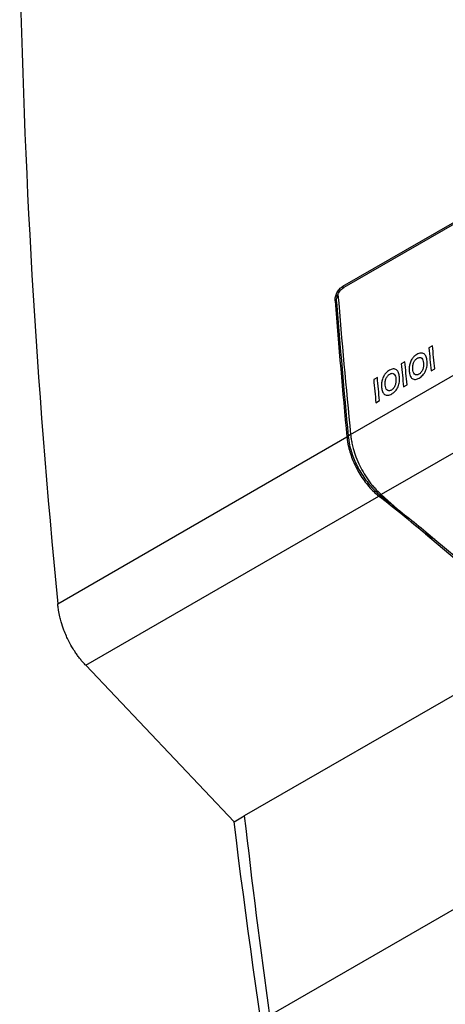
# Model space of a CAD drawing. Header units: millimetres. Extents: x -155 to 1130, y -373 to 1265.
# Tile 34 of 198: x 807 to 852, y -172 to -67. Entities that reach past the tile are written whole.
import ezdxf

# ---------------------------------------------------------------- set-up
doc = ezdxf.new("R2010")
doc.units = ezdxf.units.MM

msp = doc.modelspace()

# ---------------------------------------------------------------- linework, layer by layer
at = {"color": 7, "linetype": 'Continuous', "lineweight": 25}
for p, q in [((953.63, -30.76), (841.23, -95.65)), ((953.78, -30.85), (841.38, -95.74)), ((841.23, -95.65), (841.38, -95.74)), ((840.62, -97.25), (840.46, -97.16)), ((850.77, -101.91), (850.38, -102.13)), ((847.85, -103.6), (847.46, -103.82)), ((842.1, -111.32), (854.04, -104.42)), ((844.93, -105.28), (844.54, -105.5)), ((850.62, -104.57), (851, -104.35)), ((847.7, -106.26), (848.08, -106.04)), ((844.78, -107.94), (845.16, -107.72)), ((842.1, -111.32), (841.84, -111.47)), ((857.47, -110.67), (845.34, -117.67)), ((811.11, -129.23), (841.7, -111.57)), ((841.7, -111.57), (841.86, -111.67)), ((842.06, -112.71), (841.87, -112.6)), ((845.34, -117.67), (845.23, -117.74)), ((845.34, -117.67), (847.07, -119.21)), ((814.06, -135.75), (845.09, -117.84)), ((845.09, -117.84), (846.1, -118.44)), ((845.09, -117.84), (845.09, -117.84)), ((850.01, -121.83), (863.28, -132.98)), ((851.02, -122.42), (850.01, -121.83)), ((851.02, -122.42), (863.28, -132.73)), ((833.52, -172.83), (909.95, -128.71)), ((863.28, -132.98), (830.85, -151.7)), ((829.77, -152.33), (814.06, -135.75)), ((829.77, -152.33), (830.85, -151.7))]:
    msp.add_line(p, q, dxfattribs=at)
for centre, major_axis, ratio, start_param, end_param in [((1412.63, -366.7), (-402.16, 714.65), 0.574612, 0.891002, 0.911473), ((845.88, -113.44), (-2.94, 5.23), 0.574612, 0.911473, 0.912148), ((845.88, -113.44), (-2.94, 5.23), 0.574368, 0.911925, 1.104274)]:
    msp.add_ellipse(centre, major_axis=major_axis, ratio=ratio, start_param=start_param, end_param=end_param, dxfattribs=at)
for points in [[(807.08, -60.34), (807.46, -82.81), (808.81, -105.81), (811.11, -129.23)], [(840.76, -96.47), (841.16, -101.38), (841.61, -106.33), (842.1, -111.32)], [(840.62, -97.25), (840.98, -101.97), (841.39, -106.71), (841.84, -111.47)], [(850.38, -102.13), (850.46, -102.94), (850.54, -103.76), (850.62, -104.57)], [(851, -104.35), (850.92, -103.54), (850.84, -102.72), (850.77, -101.91)], [(847.46, -103.82), (847.54, -104.63), (847.62, -105.44), (847.7, -106.26)], [(848.08, -106.04), (848, -105.22), (847.92, -104.41), (847.85, -103.6)], [(845.16, -107.72), (845.08, -106.91), (845, -106.09), (844.93, -105.28)], [(844.54, -105.5), (844.62, -106.32), (844.7, -107.13), (844.78, -107.94)], [(841.84, -111.47), (841.84, -111.53), (841.85, -111.6), (841.86, -111.67)], [(841.86, -111.67), (841.9, -112.01), (841.97, -112.35), (842.06, -112.71)], [(845.23, -117.74), (845.52, -117.97), (845.81, -118.2), (846.1, -118.44)], [(846.1, -118.44), (846.42, -118.69), (846.75, -118.95), (847.07, -119.21)], [(847.07, -119.21), (848.4, -120.27), (849.73, -121.34), (851.02, -122.42)], [(830.85, -151.7), (831.65, -158.71), (832.54, -165.76), (833.52, -172.83)], [(853.71, -278.34), (842.82, -235.55), (834.8, -193.31), (829.77, -152.33)]]:
    msp.add_open_spline(points, degree=3, dxfattribs=at)
for points, knots in [([(840.46, -97.16), (840.45, -97.03), (840.46, -96.88), (840.53, -96.58), (840.58, -96.43), (840.72, -96.16), (840.81, -96.02), (841.01, -95.8), (841.12, -95.71), (841.23, -95.65)], [0, 0, 0, 0, 0.25, 0.25, 0.5, 0.5, 0.75, 0.75, 1, 1, 1, 1]), ([(840.76, -96.47), (840.8, -96.39), (840.84, -96.32), (840.93, -96.17), (840.98, -96.1), (841.14, -95.91), (841.26, -95.81), (841.38, -95.74)], [0, 0, 0, 0, 0.25, 0.25, 0.5, 0.5, 1, 1, 1, 1]), ([(840.62, -97.25), (840.61, -97.13), (840.61, -97), (840.67, -96.74), (840.71, -96.6), (840.76, -96.47)], [0, 0, 0, 0, 0.5, 0.5, 1, 1, 1, 1]), ([(848.71, -103.17), (848.69, -103.19), (848.66, -103.22), (848.62, -103.28), (848.6, -103.31), (848.54, -103.4), (848.51, -103.47), (848.44, -103.61), (848.41, -103.68), (848.36, -103.82), (848.35, -103.89), (848.33, -103.97)], [0, 0, 0, 0, 0.125, 0.125, 0.25, 0.25, 0.5, 0.5, 0.75, 0.75, 1, 1, 1, 1]), ([(849.12, -102.83), (849.05, -102.87), (848.98, -102.92), (848.84, -103.03), (848.77, -103.09), (848.71, -103.17)], [0, 0, 0, 0, 0.5, 0.5, 1, 1, 1, 1]), ([(850.19, -103.53), (850.18, -103.45), (850.17, -103.37), (850.14, -103.22), (850.12, -103.15), (850.07, -103.02), (850.04, -102.96), (849.96, -102.85), (849.92, -102.81), (849.77, -102.7), (849.65, -102.67), (849.46, -102.69), (849.39, -102.71), (849.26, -102.76), (849.19, -102.79), (849.12, -102.83)], [0, 0, 0, 0, 0.125, 0.125, 0.25, 0.25, 0.375, 0.375, 0.5, 0.5, 0.75, 0.75, 0.875, 0.875, 1, 1, 1, 1]), ([(849.17, -103.23), (849.21, -103.21), (849.25, -103.19), (849.33, -103.16), (849.38, -103.15), (849.5, -103.15), (849.57, -103.18), (849.69, -103.28), (849.73, -103.36), (849.78, -103.54), (849.8, -103.64), (849.81, -103.74)], [0, 0, 0, 0, 0.125, 0.125, 0.25, 0.25, 0.5, 0.5, 0.75, 0.75, 1, 1, 1, 1]), ([(848.33, -103.97), (848.32, -104.02), (848.31, -104.08), (848.29, -104.2), (848.29, -104.25), (848.28, -104.42), (848.29, -104.53), (848.3, -104.64)], [0, 0, 0, 0, 0.25, 0.25, 0.5, 0.5, 1, 1, 1, 1]), ([(848.68, -104.4), (848.68, -104.35), (848.67, -104.3), (848.67, -104.19), (848.67, -104.14), (848.69, -103.97), (848.71, -103.85), (848.77, -103.68), (848.8, -103.63), (848.85, -103.53), (848.89, -103.48), (848.96, -103.39), (849, -103.35), (849.08, -103.28), (849.12, -103.26), (849.17, -103.23)], [0, 0, 0, 0, 0.125, 0.125, 0.25, 0.25, 0.5, 0.5, 0.625, 0.625, 0.75, 0.75, 0.875, 0.875, 1, 1, 1, 1]), ([(849.81, -103.74), (849.82, -103.85), (849.82, -103.95), (849.8, -104.17), (849.78, -104.29), (849.7, -104.51), (849.64, -104.62), (849.53, -104.76), (849.49, -104.8), (849.41, -104.87), (849.37, -104.89), (849.33, -104.92)], [0, 0, 0, 0, 0.25, 0.25, 0.5, 0.5, 0.75, 0.75, 0.875, 0.875, 1, 1, 1, 1]), ([(849.37, -105.33), (849.43, -105.29), (849.5, -105.24), (849.62, -105.14), (849.68, -105.09), (849.8, -104.96), (849.86, -104.89), (849.95, -104.73), (850, -104.65), (850.11, -104.39), (850.16, -104.21), (850.2, -103.95), (850.2, -103.86), (850.2, -103.69), (850.2, -103.61), (850.19, -103.53)], [0, 0, 0, 0, 0.125, 0.125, 0.25, 0.25, 0.375, 0.375, 0.5, 0.5, 0.75, 0.75, 0.875, 0.875, 1, 1, 1, 1]), ([(845.79, -104.85), (845.77, -104.88), (845.75, -104.91), (845.7, -104.96), (845.68, -105), (845.62, -105.09), (845.59, -105.16), (845.52, -105.29), (845.49, -105.36), (845.44, -105.51), (845.43, -105.58), (845.41, -105.65)], [0, 0, 0, 0, 0.125, 0.125, 0.25, 0.25, 0.5, 0.5, 0.75, 0.75, 1, 1, 1, 1]), ([(845.76, -106.09), (845.76, -106.03), (845.75, -105.98), (845.75, -105.88), (845.75, -105.82), (845.77, -105.66), (845.79, -105.54), (845.85, -105.37), (845.88, -105.32), (845.94, -105.21), (845.97, -105.16), (846.04, -105.08), (846.08, -105.04), (846.16, -104.97), (846.2, -104.94), (846.25, -104.92)], [0, 0, 0, 0, 0.125, 0.125, 0.25, 0.25, 0.5, 0.5, 0.625, 0.625, 0.75, 0.75, 0.875, 0.875, 1, 1, 1, 1]), ([(846.2, -104.51), (846.13, -104.55), (846.06, -104.6), (845.92, -104.71), (845.85, -104.78), (845.79, -104.85)], [0, 0, 0, 0, 0.5, 0.5, 1, 1, 1, 1]), ([(847.27, -105.22), (847.26, -105.14), (847.25, -105.06), (847.22, -104.91), (847.2, -104.84), (847.15, -104.71), (847.12, -104.65), (847.04, -104.54), (847, -104.49), (846.85, -104.39), (846.73, -104.36), (846.54, -104.38), (846.47, -104.39), (846.34, -104.44), (846.27, -104.48), (846.2, -104.51)], [0, 0, 0, 0, 0.125, 0.125, 0.25, 0.25, 0.375, 0.375, 0.5, 0.5, 0.75, 0.75, 0.875, 0.875, 1, 1, 1, 1]), ([(846.25, -104.92), (846.29, -104.89), (846.33, -104.87), (846.41, -104.84), (846.46, -104.83), (846.58, -104.83), (846.65, -104.86), (846.77, -104.97), (846.81, -105.05), (846.86, -105.23), (846.88, -105.33), (846.89, -105.43)], [0, 0, 0, 0, 0.125, 0.125, 0.25, 0.25, 0.5, 0.5, 0.75, 0.75, 1, 1, 1, 1]), ([(846.45, -107.01), (846.51, -106.97), (846.58, -106.93), (846.7, -106.83), (846.76, -106.77), (846.88, -106.64), (846.94, -106.57), (847.04, -106.42), (847.08, -106.34), (847.19, -106.08), (847.24, -105.9), (847.28, -105.64), (847.28, -105.55), (847.28, -105.38), (847.28, -105.3), (847.27, -105.22)], [0, 0, 0, 0, 0.125, 0.125, 0.25, 0.25, 0.375, 0.375, 0.5, 0.5, 0.75, 0.75, 0.875, 0.875, 1, 1, 1, 1]), ([(848.3, -104.64), (848.31, -104.72), (848.32, -104.79), (848.35, -104.94), (848.37, -105.01), (848.45, -105.21), (848.52, -105.32), (848.67, -105.42), (848.73, -105.44), (848.84, -105.47), (848.91, -105.48), (849.04, -105.46), (849.1, -105.45), (849.23, -105.4), (849.3, -105.36), (849.37, -105.33)], [0, 0, 0, 0, 0.125, 0.125, 0.25, 0.25, 0.5, 0.5, 0.625, 0.625, 0.75, 0.75, 0.875, 0.875, 1, 1, 1, 1]), ([(849.33, -104.92), (849.28, -104.94), (849.24, -104.96), (849.16, -104.99), (849.12, -105), (848.99, -105), (848.92, -104.96), (848.81, -104.86), (848.76, -104.78), (848.71, -104.6), (848.69, -104.5), (848.68, -104.4)], [0, 0, 0, 0, 0.125, 0.125, 0.25, 0.25, 0.5, 0.5, 0.75, 0.75, 1, 1, 1, 1]), ([(845.41, -105.65), (845.4, -105.71), (845.39, -105.77), (845.37, -105.88), (845.37, -105.94), (845.36, -106.11), (845.37, -106.22), (845.38, -106.32)], [0, 0, 0, 0, 0.25, 0.25, 0.5, 0.5, 1, 1, 1, 1]), ([(845.38, -106.32), (845.39, -106.4), (845.4, -106.48), (845.43, -106.63), (845.45, -106.7), (845.53, -106.89), (845.6, -107), (845.75, -107.1), (845.81, -107.13), (845.92, -107.16), (845.99, -107.16), (846.12, -107.15), (846.18, -107.13), (846.31, -107.08), (846.38, -107.05), (846.45, -107.01)], [0, 0, 0, 0, 0.125, 0.125, 0.25, 0.25, 0.5, 0.5, 0.625, 0.625, 0.75, 0.75, 0.875, 0.875, 1, 1, 1, 1]), ([(846.41, -106.61), (846.36, -106.63), (846.32, -106.65), (846.24, -106.68), (846.2, -106.68), (846.08, -106.68), (846, -106.65), (845.89, -106.54), (845.85, -106.46), (845.79, -106.29), (845.77, -106.19), (845.76, -106.09)], [0, 0, 0, 0, 0.125, 0.125, 0.25, 0.25, 0.5, 0.5, 0.75, 0.75, 1, 1, 1, 1]), ([(846.89, -105.43), (846.9, -105.53), (846.9, -105.64), (846.88, -105.85), (846.86, -105.97), (846.78, -106.2), (846.72, -106.3), (846.61, -106.44), (846.57, -106.48), (846.49, -106.55), (846.45, -106.58), (846.41, -106.61)], [0, 0, 0, 0, 0.25, 0.25, 0.5, 0.5, 0.75, 0.75, 0.875, 0.875, 1, 1, 1, 1]), ([(842.1, -111.32), (842.11, -111.38), (842.12, -111.52), (842.15, -111.74), (842.19, -111.97), (842.24, -112.23), (842.3, -112.51), (842.42, -112.99), (842.66, -113.71), (843.05, -114.62), (843.54, -115.5), (844, -116.2), (844.41, -116.72), (844.73, -117.07), (845.04, -117.39), (845.24, -117.58), (845.34, -117.67)], [0, 0, 0, 0, 0.029946, 0.06227, 0.097028, 0.134266, 0.174025, 0.216332, 0.342229, 0.477303, 0.604114, 0.738666, 0.808533, 0.875439, 0.939279, 1, 1, 1, 1]), ([(841.87, -112.59), (841.99, -113.09), (842.15, -113.58), (842.45, -114.32), (842.57, -114.56), (842.81, -115.05), (842.94, -115.28), (843.37, -115.98), (843.68, -116.41), (844.19, -117), (844.36, -117.18), (844.72, -117.53), (844.9, -117.69), (845.09, -117.84)], [0, 0, 0, 0, 0.25, 0.25, 0.375, 0.375, 0.5, 0.5, 0.75, 0.75, 0.875, 0.875, 1, 1, 1, 1]), ([(842.06, -112.71), (842.19, -113.19), (842.35, -113.66), (842.76, -114.6), (843.01, -115.07), (843.42, -115.72), (843.57, -115.94), (843.87, -116.35), (844.03, -116.55), (844.52, -117.11), (844.87, -117.45), (845.23, -117.74)], [0, 0, 0, 0, 0.25, 0.25, 0.5, 0.5, 0.625, 0.625, 0.75, 0.75, 1, 1, 1, 1]), ([(850.01, -121.83), (849.21, -121.16), (848.4, -120.49), (846.75, -119.16), (845.92, -118.5), (845.09, -117.84)], [0, 0, 0, 0, 0.5, 0.5, 1, 1, 1, 1]), ([(814.06, -135.75), (814.01, -135.71), (813.93, -135.61), (813.79, -135.46), (813.66, -135.31), (813.53, -135.15), (813.4, -134.98), (813.27, -134.81), (813.14, -134.63), (813.02, -134.45), (812.88, -134.24), (812.62, -133.83), (812.31, -133.3), (812, -132.63), (811.72, -131.95), (811.5, -131.26), (811.32, -130.55), (811.2, -129.98), (811.13, -129.52), (811.11, -129.3), (811.1, -129.23)], [0, 0, 0, 0, 0.03027, 0.06054, 0.090812, 0.121089, 0.15137, 0.181655, 0.211943, 0.242233, 0.272521, 0.314681, 0.438832, 0.514694, 0.605535, 0.724398, 0.801039, 0.900123, 0.966438, 1, 1, 1, 1])]:
    msp.add_open_spline(points, degree=3, knots=knots, dxfattribs=at)

doc.saveas('drawing.dxf')
